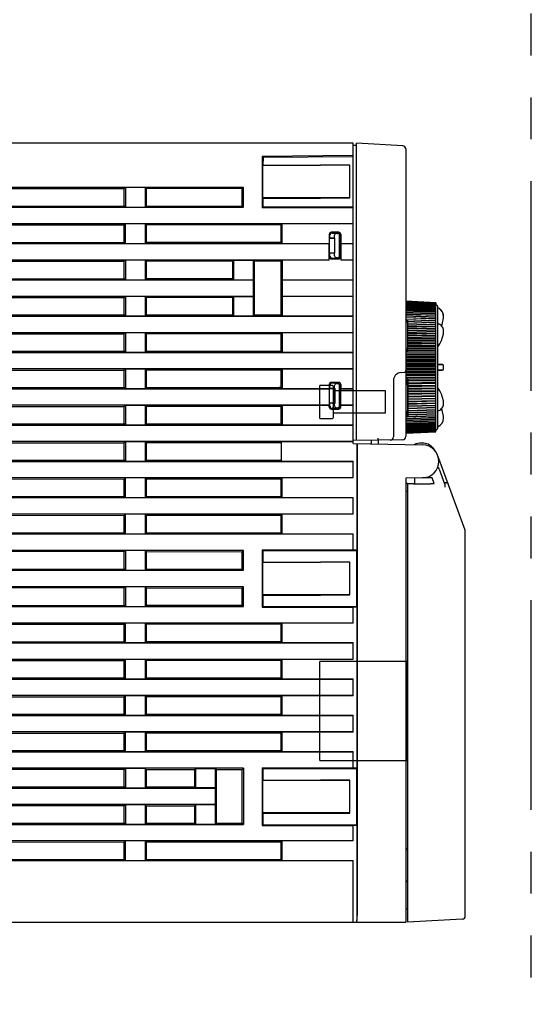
# Model space of a CAD drawing. Header units: millimetres. Extents: x 62 to 795, y -205 to 633.
# Tile 4 of 26: x 139 to 217, y 147 to 296. Entities that reach past the tile are written whole.
import ezdxf

# ---------------------------------------------------------------- set-up
doc = ezdxf.new("R2010")
doc.units = ezdxf.units.MM
doc.linetypes.add('PHANTOMX2', pattern=[127, 63.5, -12.7, 12.7, -12.7, 12.7, -12.7])
for name, color, linetype in [('10', 3, 'CONTINUOUS'), ('11', 2, 'CONTINUOUS'), ('17', 6, 'CONTINUOUS'), ('18', 1, 'PHANTOMX2')]:
    doc.layers.add(name, color=color, linetype=linetype)

msp = doc.modelspace()

# ---------------------------------------------------------------- linework, layer by layer
at = {"layer": '10'}
for p, q in [((189.55, 277.57), (106.55, 277.57)), ((189.55, 232.06), (189.55, 277.57)), ((189.55, 275.69), (175.79, 275.56)), ((175.79, 275.56), (175.79, 267.76)), ((175.79, 275.56), (175.9, 275.45)), ((175.9, 275.45), (189.55, 275.57)), ((175.9, 275.45), (175.9, 275.34)), ((175.9, 274.84), (175.9, 274.27)), ((175.9, 274.27), (175.85, 274.22)), ((189.05, 274.24), (175.85, 274.22)), ((175.85, 274.22), (175.85, 269.32)), ((175.9, 274.27), (184.6, 274.27)), ((189.05, 274.27), (184.6, 274.27)), ((189.05, 269.28), (189.05, 274.27)), ((172.93, 270.87), (111.02, 270.87)), ((134.7, 270.7), (154.89, 270.69)), ((155.05, 270.85), (154.89, 270.69)), ((154.89, 268.05), (154.89, 270.69)), ((155.05, 270.85), (155.05, 267.9)), ((158.05, 270.85), (155.05, 270.85)), ((158.05, 270.85), (158.05, 267.9)), ((158.05, 270.85), (158.21, 270.69)), ((158.21, 270.69), (158.21, 268.06)), ((172.74, 270.68), (158.21, 270.69)), ((172.74, 270.68), (172.93, 270.87)), ((172.74, 268.06), (172.74, 270.68)), ((172.93, 267.87), (172.93, 270.87)), ((189.05, 269.3), (175.85, 269.32)), ((175.9, 269.27), (175.85, 269.32)), ((175.9, 269.27), (175.9, 267.87)), ((175.9, 269.27), (184.6, 269.27)), ((184.6, 269.27), (189.05, 269.28)), ((111.02, 267.87), (172.93, 267.87)), ((134.7, 268.05), (154.89, 268.05)), ((155.05, 267.9), (154.89, 268.05)), ((155.05, 267.9), (158.05, 267.9)), ((158.05, 267.9), (158.21, 268.06)), ((158.21, 268.06), (172.74, 268.06)), ((172.93, 267.87), (172.74, 268.06)), ((175.79, 267.76), (175.9, 267.87)), ((189.55, 267.76), (175.79, 267.76)), ((184.6, 267.87), (175.9, 267.87)), ((189.55, 267.87), (184.6, 267.87)), ((189.55, 265.37), (111.02, 265.37)), ((134.7, 265.2), (154.89, 265.19)), ((155.05, 265.35), (154.89, 265.19)), ((154.89, 262.55), (154.89, 265.19)), ((155.05, 262.4), (155.05, 265.35)), ((158.05, 265.35), (155.05, 265.35)), ((158.05, 265.35), (158.05, 262.4)), ((158.05, 265.35), (158.21, 265.19)), ((158.21, 265.19), (158.21, 262.56)), ((178.65, 265.18), (158.21, 265.19)), ((178.82, 265.35), (178.65, 265.18)), ((178.65, 262.56), (178.65, 265.18)), ((178.82, 262.4), (178.82, 265.35)), ((189.55, 265.35), (178.82, 265.35)), ((187.37, 264.09), (186.23, 264.09)), ((187.35, 264.07), (186.25, 264.07)), ((185.93, 263.79), (185.93, 262.4)), ((185.95, 263.77), (185.95, 260.37)), ((186.05, 263.17), (186.05, 263.68)), ((186.75, 263.23), (186.05, 263.17)), ((186.05, 263.17), (186.75, 263.17)), ((186.39, 263.97), (187.25, 263.97)), ((186.75, 263.23), (186.75, 263.62)), ((186.81, 263.23), (186.75, 263.17)), ((186.75, 263.23), (186.81, 263.23)), ((186.75, 263.17), (186.75, 260.97)), ((186.81, 260.91), (186.81, 263.23)), ((187.09, 263.91), (187.19, 263.91)), ((187.49, 260.53), (187.49, 263.61)), ((187.55, 260.47), (187.55, 263.67)), ((187.65, 260.37), (187.65, 263.77)), ((187.67, 263.79), (187.67, 262.4)), ((111.02, 262.37), (185.92, 262.37)), ((134.7, 262.55), (154.89, 262.55)), ((155.05, 262.4), (154.89, 262.55)), ((155.05, 262.4), (158.05, 262.4)), ((158.05, 262.4), (158.21, 262.56)), ((158.21, 262.56), (178.65, 262.56)), ((178.82, 262.4), (178.65, 262.56)), ((178.82, 262.4), (185.93, 262.4)), ((185.92, 262.37), (185.93, 262.4)), ((185.92, 259.87), (185.92, 262.37)), ((187.67, 262.4), (189.55, 262.4)), ((187.67, 262.37), (187.67, 262.4)), ((187.67, 262.37), (189.55, 262.37)), ((187.67, 262.37), (187.67, 259.87)), ((185.92, 259.87), (111.02, 259.87)), ((134.7, 259.7), (154.89, 259.69)), ((155.05, 259.85), (154.89, 259.69)), ((154.89, 257.05), (154.89, 259.69)), ((155.05, 259.85), (155.05, 256.9)), ((158.05, 259.85), (155.05, 259.85)), ((158.05, 259.85), (158.05, 256.9)), ((158.05, 259.85), (158.21, 259.69)), ((158.21, 259.69), (158.21, 257.06)), ((171.29, 259.68), (158.21, 259.69)), ((171.29, 259.68), (171.45, 259.85)), ((171.29, 259.68), (171.29, 257.06)), ((171.45, 259.85), (171.45, 256.9)), ((171.45, 259.85), (174.45, 259.85)), ((174.45, 256.9), (174.45, 259.85)), ((174.61, 259.68), (174.45, 259.85)), ((174.61, 251.56), (174.61, 259.68)), ((178.65, 259.68), (174.61, 259.68)), ((178.82, 259.85), (178.65, 259.68)), ((178.65, 251.56), (178.65, 259.68)), ((185.93, 259.85), (178.82, 259.85)), ((178.82, 259.85), (178.82, 256.9)), ((185.92, 259.87), (185.93, 259.85)), ((185.93, 259.85), (185.93, 260.35)), ((186.05, 260.97), (186.75, 260.97)), ((186.05, 260.97), (186.75, 260.91)), ((186.05, 260.46), (186.05, 260.97)), ((186.23, 260.05), (187.37, 260.05)), ((186.25, 260.07), (187.35, 260.07)), ((186.39, 260.17), (187.25, 260.17)), ((186.75, 260.97), (186.81, 260.91)), ((186.75, 260.91), (186.81, 260.91)), ((186.75, 260.53), (186.75, 260.91)), ((187.09, 260.23), (187.19, 260.23)), ((187.67, 260.35), (187.67, 259.85)), ((189.55, 259.87), (187.67, 259.87)), ((187.67, 259.87), (187.67, 259.85)), ((189.55, 259.85), (187.67, 259.85)), ((111.02, 256.87), (174.42, 256.87)), ((134.7, 257.05), (154.89, 257.05)), ((155.05, 256.9), (154.89, 257.05)), ((155.05, 256.9), (158.05, 256.9)), ((158.05, 256.9), (158.21, 257.06)), ((158.21, 257.06), (171.29, 257.06)), ((171.29, 257.06), (171.45, 256.9)), ((171.45, 256.9), (174.45, 256.9)), ((174.45, 256.9), (174.42, 256.87)), ((174.42, 256.87), (174.42, 254.37)), ((178.82, 256.9), (189.55, 256.9)), ((178.82, 256.9), (178.85, 256.87)), ((178.85, 256.87), (189.55, 256.87)), ((178.85, 254.37), (178.85, 256.87)), ((174.42, 254.37), (111.02, 254.37)), ((134.7, 254.2), (154.89, 254.19)), ((155.05, 254.35), (154.89, 254.19)), ((154.89, 251.55), (154.89, 254.19)), ((155.05, 254.35), (155.05, 251.4)), ((158.05, 254.35), (155.05, 254.35)), ((158.05, 254.35), (158.05, 251.4)), ((158.05, 254.35), (158.21, 254.19)), ((158.21, 254.19), (158.21, 251.56)), ((171.29, 254.18), (158.21, 254.19)), ((171.29, 254.18), (171.45, 254.35)), ((171.29, 254.18), (171.29, 251.56)), ((171.45, 254.35), (174.45, 254.35)), ((171.45, 254.35), (171.45, 251.4)), ((174.45, 254.35), (174.42, 254.37)), ((174.45, 251.4), (174.45, 254.35)), ((178.82, 254.35), (178.85, 254.37)), ((189.55, 254.35), (178.82, 254.35)), ((178.82, 254.35), (178.82, 251.4)), ((189.55, 254.37), (178.85, 254.37)), ((111.02, 251.37), (189.55, 251.37)), ((134.7, 251.55), (154.89, 251.55)), ((155.05, 251.4), (154.89, 251.55)), ((155.05, 251.4), (158.05, 251.4)), ((158.05, 251.4), (158.21, 251.56)), ((158.21, 251.56), (171.29, 251.56)), ((171.29, 251.56), (171.45, 251.4)), ((171.45, 251.4), (174.45, 251.4)), ((174.61, 251.56), (174.45, 251.4)), ((174.61, 251.56), (178.65, 251.56)), ((178.82, 251.4), (178.65, 251.56)), ((178.82, 251.4), (189.55, 251.4)), ((189.55, 248.87), (111.02, 248.87)), ((134.7, 248.7), (154.89, 248.69)), ((155.05, 248.85), (154.89, 248.69)), ((154.89, 246.05), (154.89, 248.69)), ((155.05, 248.85), (155.05, 245.9)), ((158.05, 248.85), (155.05, 248.85)), ((158.05, 248.85), (158.05, 245.9)), ((158.05, 248.85), (158.21, 248.69)), ((158.21, 248.69), (158.21, 246.06)), ((178.65, 248.68), (158.21, 248.69)), ((178.82, 248.85), (178.65, 248.68)), ((178.65, 246.06), (178.65, 248.68)), ((189.55, 248.85), (178.82, 248.85)), ((178.82, 248.85), (178.82, 245.9)), ((111.02, 245.87), (189.55, 245.87)), ((134.7, 246.05), (154.89, 246.05)), ((155.05, 245.9), (154.89, 246.05)), ((155.05, 245.9), (158.05, 245.9)), ((158.05, 245.9), (158.21, 246.06)), ((158.21, 246.06), (178.65, 246.06)), ((178.82, 245.9), (178.65, 246.06)), ((178.82, 245.9), (189.55, 245.9)), ((189.55, 243.37), (111.02, 243.37)), ((134.7, 243.2), (154.89, 243.19)), ((155.05, 243.35), (154.89, 243.19)), ((154.89, 240.55), (154.89, 243.19)), ((155.05, 243.35), (155.05, 240.4)), ((158.05, 243.35), (155.05, 243.35)), ((158.05, 243.35), (158.05, 240.4)), ((158.05, 243.35), (158.21, 243.19)), ((158.21, 243.19), (158.21, 240.56)), ((178.65, 243.18), (158.21, 243.19)), ((178.82, 243.35), (178.65, 243.18)), ((178.65, 240.56), (178.65, 243.18)), ((189.55, 243.35), (178.82, 243.35)), ((178.82, 243.35), (178.82, 240.4)), ((111.02, 240.37), (185.92, 240.37)), ((134.7, 240.55), (154.89, 240.55)), ((155.05, 240.4), (154.89, 240.55)), ((155.05, 240.4), (158.05, 240.4)), ((158.05, 240.4), (158.21, 240.56)), ((158.21, 240.56), (178.65, 240.56)), ((178.65, 240.57), (178.35, 240.57)), ((178.35, 240.56), (178.35, 240.57)), ((178.82, 240.4), (178.65, 240.56)), ((178.82, 240.4), (185.93, 240.4)), ((185.92, 240.37), (185.93, 240.4)), ((185.92, 240.37), (185.92, 237.87)), ((185.93, 241.04), (185.93, 240.4)), ((185.95, 241.02), (185.95, 237.62)), ((186.05, 240.42), (186.05, 240.93)), ((186.75, 240.48), (186.05, 240.42)), ((186.05, 240.42), (186.75, 240.42)), ((187.37, 241.34), (186.23, 241.34)), ((187.35, 241.32), (186.25, 241.32)), ((187.25, 241.22), (186.39, 241.22)), ((186.75, 240.48), (186.75, 240.87)), ((186.81, 240.48), (186.75, 240.42)), ((186.75, 240.48), (186.81, 240.48)), ((186.75, 240.42), (186.75, 238.22)), ((186.81, 240.48), (186.81, 238.16)), ((187.09, 241.16), (187.19, 241.16)), ((187.49, 237.78), (187.49, 240.86)), ((187.55, 240.92), (187.55, 237.72)), ((187.65, 237.62), (187.65, 241.02)), ((187.67, 241.04), (187.67, 240.4)), ((187.67, 240.4), (189.55, 240.4)), ((187.67, 240.37), (187.67, 240.4)), ((187.67, 240.37), (189.55, 240.37)), ((187.67, 237.87), (187.67, 240.37)), ((185.92, 237.87), (111.02, 237.87)), ((134.7, 237.7), (154.89, 237.69)), ((155.05, 237.85), (154.89, 237.69)), ((154.89, 235.05), (154.89, 237.69)), ((158.05, 237.85), (155.05, 237.85)), ((155.05, 237.85), (155.05, 234.9)), ((158.05, 237.85), (158.05, 234.9)), ((158.05, 237.85), (158.21, 237.69)), ((178.65, 237.68), (158.21, 237.69)), ((158.21, 237.69), (158.21, 235.06)), ((178.82, 237.85), (178.65, 237.68)), ((178.65, 235.06), (178.65, 237.68)), ((185.93, 237.85), (178.82, 237.85)), ((178.82, 237.85), (178.82, 234.9)), ((185.92, 237.87), (185.93, 237.85)), ((185.93, 237.6), (185.93, 237.85)), ((186.05, 238.22), (186.75, 238.22)), ((186.05, 238.22), (186.75, 238.16)), ((186.05, 237.71), (186.05, 238.22)), ((186.23, 237.3), (187.37, 237.3)), ((186.25, 237.32), (187.35, 237.32)), ((187.25, 237.42), (186.39, 237.42)), ((186.75, 238.22), (186.81, 238.16)), ((186.75, 238.16), (186.81, 238.16)), ((186.75, 237.78), (186.75, 238.16)), ((187.09, 237.48), (187.19, 237.48)), ((189.55, 237.87), (187.67, 237.87)), ((187.67, 237.87), (187.67, 237.85)), ((189.55, 237.85), (187.67, 237.85)), ((187.67, 237.6), (187.67, 237.85)), ((111.02, 234.87), (189.55, 234.87)), ((134.7, 235.05), (154.89, 235.05)), ((155.05, 234.9), (154.89, 235.05)), ((155.05, 234.9), (158.05, 234.9)), ((158.05, 234.9), (158.21, 235.06)), ((158.21, 235.06), (178.65, 235.06)), ((178.82, 234.9), (178.65, 235.06)), ((178.82, 234.9), (189.55, 234.9)), ((189.55, 232.37), (111.02, 232.37)), ((134.7, 232.2), (154.89, 232.19)), ((155.05, 232.35), (154.89, 232.19)), ((154.89, 229.55), (154.89, 232.19)), ((158.05, 232.35), (155.05, 232.35)), ((155.05, 232.35), (155.05, 229.4)), ((158.05, 232.35), (158.05, 229.4)), ((158.05, 232.35), (158.21, 232.19)), ((178.65, 232.18), (158.21, 232.19)), ((158.21, 232.19), (158.21, 229.56)), ((189.55, 232.35), (178.65, 232.35)), ((178.65, 232.35), (178.65, 229.4)), ((189.55, 232.06), (200.09, 231.87)), ((190.15, 215.97), (190.15, 232.05)), ((190.17, 232.05), (190.17, 160.57)), ((192.33, 232.01), (192.33, 232.58)), ((193.33, 232.57), (193.33, 231.99)), ((200.06, 232.15), (199.85, 232.15)), ((201.61, 231.4), (201.83, 231.13)), ((206.52, 218.96), (202.4, 230.23)), ((111.02, 229.37), (189.55, 229.37)), ((134.7, 229.55), (154.89, 229.55)), ((155.05, 229.4), (154.89, 229.55)), ((155.05, 229.4), (158.05, 229.4)), ((158.05, 229.4), (158.21, 229.56)), ((158.21, 229.56), (178.65, 229.56)), ((178.65, 229.4), (189.55, 229.4)), ((189.55, 226.85), (189.55, 229.4)), ((189.55, 226.87), (111.02, 226.87)), ((155.05, 226.85), (154.89, 226.69)), ((158.05, 226.85), (155.05, 226.85)), ((155.05, 223.9), (155.05, 226.85)), ((158.05, 226.85), (158.05, 223.9)), ((158.05, 226.85), (158.21, 226.69)), ((178.82, 226.85), (178.65, 226.68)), ((189.55, 226.85), (178.82, 226.85)), ((178.82, 223.9), (178.82, 226.85)), ((200.09, 226.87), (197.55, 226.83)), ((197.55, 226.83), (197.55, 159.57)), ((198.85, 226.85), (198.85, 226.05)), ((201.51, 226.85), (200.09, 226.87)), ((201.81, 226.02), (201.51, 226.85)), ((202.61, 228.19), (203.42, 225.98)), ((134.7, 226.7), (154.89, 226.69)), ((154.89, 224.05), (154.89, 226.69)), ((178.65, 226.68), (158.21, 226.69)), ((158.21, 226.69), (158.21, 224.06)), ((178.65, 224.06), (178.65, 226.68)), ((197.85, 225.92), (197.55, 226.22)), ((197.85, 159.57), (197.85, 225.95)), ((198.59, 225.99), (198.01, 225.97)), ((198.72, 225.99), (201.29, 225.99)), ((198.85, 226.05), (198.79, 225.99)), ((198.79, 225.99), (200.76, 225.99)), ((203.35, 226.18), (203.37, 226.18)), ((111.02, 223.87), (189.55, 223.87)), ((134.7, 224.05), (154.89, 224.05)), ((155.05, 223.9), (154.89, 224.05)), ((155.05, 223.9), (158.05, 223.9)), ((158.05, 223.9), (158.21, 224.06)), ((158.21, 224.06), (178.65, 224.06)), ((178.82, 223.9), (178.65, 224.06)), ((178.82, 223.9), (189.55, 223.9)), ((189.55, 221.35), (189.55, 223.9)), ((197.55, 224.83), (197.85, 224.83)), ((189.55, 221.37), (111.02, 221.37)), ((134.7, 221.2), (154.89, 221.19)), ((155.05, 221.35), (154.89, 221.19)), ((154.89, 218.55), (154.89, 221.19)), ((158.05, 221.35), (155.05, 221.35)), ((155.05, 218.4), (155.05, 221.35)), ((158.05, 221.35), (158.21, 221.19)), ((158.05, 221.35), (158.05, 218.4)), ((178.65, 221.18), (158.21, 221.19)), ((158.21, 221.19), (158.21, 218.56)), ((178.82, 221.35), (178.65, 221.18)), ((178.65, 218.56), (178.65, 221.18)), ((189.55, 221.35), (178.82, 221.35)), ((178.82, 218.4), (178.82, 221.35)), ((111.02, 218.37), (189.55, 218.37)), ((134.7, 218.55), (154.89, 218.55)), ((155.05, 218.4), (154.89, 218.55)), ((155.05, 218.4), (158.05, 218.4)), ((158.05, 218.4), (158.21, 218.56)), ((158.21, 218.56), (178.65, 218.56)), ((178.82, 218.4), (178.65, 218.56)), ((178.82, 218.4), (189.55, 218.4)), ((189.55, 215.97), (189.55, 218.4)), ((206.55, 160.5), (206.55, 218.78)), ((172.93, 215.87), (111.02, 215.87)), ((154.89, 215.69), (134.7, 215.7)), ((155.05, 215.85), (154.89, 215.69)), ((154.89, 213.05), (154.89, 215.69)), ((158.05, 215.85), (155.05, 215.85)), ((155.05, 215.85), (155.05, 212.9)), ((158.05, 215.85), (158.21, 215.69)), ((158.05, 215.85), (158.05, 212.9)), ((158.21, 215.69), (172.74, 215.68)), ((158.21, 215.69), (158.21, 213.06)), ((172.93, 215.87), (172.74, 215.68)), ((172.74, 213.06), (172.74, 215.68)), ((172.93, 212.87), (172.93, 215.87)), ((175.79, 215.99), (189.55, 215.99)), ((175.79, 215.99), (175.9, 215.87)), ((175.79, 215.99), (175.79, 207.26)), ((175.9, 215.87), (184.6, 215.87)), ((175.9, 215.87), (175.9, 214.12)), ((184.6, 215.87), (190.05, 215.88)), ((189.55, 215.97), (190.15, 215.97)), ((190.05, 215.88), (190.15, 215.97)), ((190.05, 215.88), (190.05, 207.37)), ((175.9, 214.12), (175.85, 214.07)), ((189.05, 214.09), (175.85, 214.07)), ((175.85, 214.07), (175.85, 209.17)), ((175.9, 214.12), (184.6, 214.12)), ((189.05, 214.12), (184.6, 214.12)), ((189.05, 209.13), (189.05, 214.12)), ((111.02, 212.87), (172.93, 212.87)), ((134.7, 213.05), (154.89, 213.05)), ((155.05, 212.9), (154.89, 213.05)), ((155.05, 212.9), (158.05, 212.9)), ((158.05, 212.9), (158.21, 213.06)), ((158.21, 213.06), (172.74, 213.06)), ((172.93, 212.87), (172.74, 213.06)), ((172.93, 210.37), (111.02, 210.37)), ((172.93, 210.37), (172.74, 210.18)), ((172.93, 207.37), (172.93, 210.37)), ((154.89, 210.19), (134.7, 210.2)), ((155.05, 210.35), (154.89, 210.19)), ((154.89, 207.55), (154.89, 210.19)), ((158.05, 210.35), (155.05, 210.35)), ((155.05, 210.35), (155.05, 207.4)), ((158.05, 210.35), (158.21, 210.19)), ((158.05, 210.35), (158.05, 207.4)), ((158.21, 210.19), (172.74, 210.18)), ((158.21, 210.19), (158.21, 207.56)), ((172.74, 207.56), (172.74, 210.18)), ((189.05, 209.15), (175.85, 209.17)), ((175.9, 209.12), (175.85, 209.17)), ((175.9, 209.12), (184.6, 209.12)), ((175.9, 209.12), (175.9, 207.37)), ((184.6, 209.12), (189.05, 209.13)), ((111.02, 207.37), (172.93, 207.37)), ((134.7, 207.55), (154.89, 207.55)), ((155.05, 207.4), (154.89, 207.55)), ((155.05, 207.4), (158.05, 207.4)), ((158.05, 207.4), (158.21, 207.56)), ((158.21, 207.56), (172.74, 207.56)), ((172.93, 207.37), (172.74, 207.56)), ((175.79, 207.26), (175.9, 207.37)), ((175.9, 207.37), (184.6, 207.37)), ((184.6, 207.37), (190.05, 207.37)), ((175.79, 207.26), (189.55, 207.26)), ((190.15, 207.27), (189.55, 207.27)), ((189.55, 204.85), (189.55, 207.27)), ((190.05, 207.37), (190.15, 207.27)), ((190.15, 182.92), (190.15, 207.27)), ((189.55, 204.87), (111.02, 204.87)), ((134.7, 204.7), (154.89, 204.69)), ((155.05, 204.85), (154.89, 204.69)), ((154.89, 202.05), (154.89, 204.69)), ((158.05, 204.85), (155.05, 204.85)), ((155.05, 201.9), (155.05, 204.85)), ((158.05, 204.85), (158.21, 204.69)), ((158.05, 204.85), (158.05, 201.9)), ((178.65, 204.68), (158.21, 204.69)), ((158.21, 204.69), (158.21, 202.06)), ((178.82, 204.85), (178.65, 204.68)), ((178.65, 202.06), (178.65, 204.68)), ((189.55, 204.85), (178.82, 204.85)), ((178.82, 201.9), (178.82, 204.85)), ((111.02, 201.87), (189.55, 201.87)), ((134.7, 202.05), (154.89, 202.05)), ((155.05, 201.9), (154.89, 202.05)), ((155.05, 201.9), (158.05, 201.9)), ((158.05, 201.9), (158.21, 202.06)), ((158.21, 202.06), (178.65, 202.06)), ((178.82, 201.9), (178.65, 202.06)), ((178.82, 201.9), (189.55, 201.9)), ((189.55, 199.35), (189.55, 201.9)), ((189.55, 199.37), (111.02, 199.37)), ((134.7, 199.2), (154.89, 199.19)), ((155.05, 199.35), (154.89, 199.19)), ((154.89, 196.55), (154.89, 199.19)), ((158.05, 199.35), (155.05, 199.35)), ((155.05, 196.4), (155.05, 199.35)), ((158.05, 199.35), (158.21, 199.19)), ((158.05, 199.35), (158.05, 196.4)), ((178.65, 199.18), (158.21, 199.19)), ((158.21, 199.19), (158.21, 196.56)), ((178.82, 199.35), (178.65, 199.18)), ((178.65, 196.56), (178.65, 199.18)), ((189.55, 199.35), (178.82, 199.35)), ((178.82, 196.4), (178.82, 199.35)), ((111.02, 196.37), (189.55, 196.37)), ((134.7, 196.55), (154.89, 196.55)), ((155.05, 196.4), (154.89, 196.55)), ((155.05, 196.4), (158.05, 196.4)), ((158.05, 196.4), (158.21, 196.56)), ((158.21, 196.56), (178.65, 196.56)), ((178.82, 196.4), (178.65, 196.56)), ((178.82, 196.4), (189.55, 196.4)), ((189.55, 193.85), (189.55, 196.4)), ((189.55, 193.87), (111.02, 193.87)), ((134.7, 193.7), (154.89, 193.69)), ((155.05, 193.85), (154.89, 193.69)), ((154.89, 191.05), (154.89, 193.69)), ((158.05, 193.85), (155.05, 193.85)), ((155.05, 190.9), (155.05, 193.85)), ((158.05, 193.85), (158.21, 193.69)), ((158.05, 193.85), (158.05, 190.9)), ((178.65, 193.68), (158.21, 193.69)), ((158.21, 193.69), (158.21, 191.06)), ((178.82, 193.85), (178.65, 193.68)), ((178.65, 191.06), (178.65, 193.68)), ((189.55, 193.85), (178.82, 193.85)), ((178.82, 190.9), (178.82, 193.85)), ((134.7, 191.05), (154.89, 191.05)), ((155.05, 190.9), (154.89, 191.05)), ((158.05, 190.9), (158.21, 191.06)), ((158.21, 191.06), (178.65, 191.06)), ((178.82, 190.9), (178.65, 191.06)), ((111.02, 190.87), (189.55, 190.87)), ((155.05, 190.9), (158.05, 190.9)), ((178.82, 190.9), (189.55, 190.9)), ((189.55, 188.35), (189.55, 190.9)), ((189.55, 188.37), (111.02, 188.37)), ((134.7, 188.2), (154.89, 188.19)), ((155.05, 188.35), (154.89, 188.19)), ((154.89, 185.55), (154.89, 188.19)), ((158.05, 188.35), (155.05, 188.35)), ((155.05, 185.4), (155.05, 188.35)), ((158.05, 188.35), (158.21, 188.19)), ((158.05, 188.35), (158.05, 185.4)), ((178.65, 188.18), (158.21, 188.19)), ((158.21, 188.19), (158.21, 185.56)), ((178.82, 188.35), (178.65, 188.18)), ((178.65, 185.56), (178.65, 188.18)), ((189.55, 188.35), (178.82, 188.35)), ((178.82, 185.4), (178.82, 188.35)), ((111.02, 185.37), (189.55, 185.37)), ((134.7, 185.55), (154.89, 185.55)), ((149.85, 185.55), (154.89, 185.6)), ((155.05, 185.4), (154.89, 185.55)), ((155.05, 185.4), (158.05, 185.4)), ((158.05, 185.4), (158.21, 185.56)), ((158.21, 185.56), (178.65, 185.56)), ((178.82, 185.4), (178.65, 185.56)), ((178.82, 185.4), (189.55, 185.4)), ((189.55, 182.92), (189.55, 185.4)), ((172.93, 182.87), (111.02, 182.87)), ((154.89, 182.69), (134.7, 182.7)), ((155.05, 182.85), (154.89, 182.69)), ((154.89, 180.05), (154.89, 182.69)), ((158.05, 182.85), (155.05, 182.85)), ((155.05, 182.85), (155.05, 179.9)), ((158.05, 182.85), (158.21, 182.69)), ((158.05, 182.85), (158.05, 179.9)), ((158.21, 182.69), (165.54, 182.69)), ((158.21, 182.69), (158.21, 180.06)), ((165.54, 182.69), (165.7, 182.85)), ((165.54, 182.69), (165.54, 180.06)), ((165.7, 182.85), (168.7, 182.85)), ((165.7, 182.85), (165.7, 179.9)), ((168.86, 182.69), (168.7, 182.85)), ((168.7, 179.9), (168.7, 182.85)), ((168.86, 182.69), (172.74, 182.68)), ((168.86, 174.56), (168.86, 182.69)), ((172.93, 182.87), (172.74, 182.68)), ((172.74, 174.56), (172.74, 182.68)), ((172.93, 182.87), (172.93, 174.37)), ((175.79, 182.94), (189.55, 182.94)), ((175.79, 182.94), (175.9, 182.82)), ((175.79, 182.94), (175.79, 174.21)), ((175.9, 182.82), (184.6, 182.82)), ((175.9, 182.82), (175.9, 181.07)), ((184.6, 182.82), (190.05, 182.83)), ((189.55, 182.92), (190.15, 182.92)), ((190.05, 182.83), (190.15, 182.92)), ((190.05, 182.83), (190.05, 174.32)), ((175.9, 181.07), (175.85, 181.02)), ((189.05, 181.04), (175.85, 181.02)), ((175.85, 181.02), (175.85, 176.12)), ((175.9, 181.07), (184.6, 181.07)), ((189.05, 181.07), (184.6, 181.07)), ((189.05, 176.08), (189.05, 181.07)), ((111.02, 179.87), (168.67, 179.87)), ((134.7, 180.05), (154.89, 180.05)), ((155.05, 179.9), (154.89, 180.05)), ((155.05, 179.9), (158.05, 179.9)), ((158.05, 179.9), (158.21, 180.06)), ((158.21, 180.06), (165.54, 180.06)), ((165.54, 180.06), (165.7, 179.9)), ((168.7, 179.9), (165.7, 179.9)), ((168.7, 179.9), (168.67, 179.87)), ((168.67, 179.87), (168.67, 177.37)), ((168.67, 177.37), (111.02, 177.37)), ((154.89, 177.19), (134.7, 177.2)), ((155.05, 177.35), (154.89, 177.19)), ((154.89, 174.55), (154.89, 177.19)), ((158.05, 177.35), (155.05, 177.35)), ((155.05, 177.35), (155.05, 174.4)), ((158.05, 177.35), (158.21, 177.19)), ((158.05, 177.35), (158.05, 174.4)), ((158.21, 177.19), (165.54, 177.19)), ((158.21, 177.19), (158.21, 174.56)), ((165.54, 177.19), (165.7, 177.35)), ((165.54, 177.19), (165.54, 174.56)), ((168.7, 177.35), (165.7, 177.35)), ((165.7, 177.35), (165.7, 174.4)), ((168.7, 177.35), (168.67, 177.37)), ((168.7, 174.4), (168.7, 177.35)), ((189.05, 176.1), (175.85, 176.12)), ((175.9, 176.07), (175.85, 176.12)), ((175.9, 176.07), (184.6, 176.07)), ((175.9, 176.07), (175.9, 174.32)), ((184.6, 176.07), (189.05, 176.08)), ((134.7, 174.55), (154.89, 174.55)), ((155.05, 174.4), (154.89, 174.55)), ((158.05, 174.4), (158.21, 174.56)), ((158.21, 174.56), (165.54, 174.56)), ((165.54, 174.56), (165.7, 174.4)), ((168.86, 174.56), (168.7, 174.4)), ((168.86, 174.56), (172.74, 174.56)), ((172.93, 174.37), (172.74, 174.56)), ((111.02, 174.37), (172.93, 174.37)), ((155.05, 174.4), (158.05, 174.4)), ((165.7, 174.4), (168.7, 174.4)), ((175.79, 174.21), (175.9, 174.32)), ((175.79, 174.21), (189.55, 174.21)), ((175.9, 174.32), (184.6, 174.32)), ((184.6, 174.32), (190.05, 174.32)), ((190.15, 174.22), (189.55, 174.22)), ((189.55, 171.85), (189.55, 174.22)), ((190.05, 174.32), (190.15, 174.22)), ((190.15, 160.27), (190.15, 174.22)), ((189.55, 171.87), (111.02, 171.87)), ((134.7, 171.7), (154.89, 171.69)), ((155.05, 171.85), (154.89, 171.69)), ((154.89, 169.05), (154.89, 171.69)), ((158.05, 171.85), (155.05, 171.85)), ((155.05, 168.9), (155.05, 171.85)), ((158.05, 171.85), (158.21, 171.69)), ((158.05, 171.85), (158.05, 168.9)), ((178.65, 171.68), (158.21, 171.69)), ((158.21, 171.69), (158.21, 169.06)), ((178.82, 171.85), (178.65, 171.68)), ((178.65, 169.06), (178.65, 171.68)), ((189.55, 171.85), (178.82, 171.85)), ((178.82, 168.9), (178.82, 171.85)), ((111.02, 168.87), (189.55, 168.87)), ((134.7, 169.05), (154.89, 169.05)), ((155.05, 168.9), (154.89, 169.05)), ((155.05, 168.9), (158.05, 168.9)), ((158.05, 168.9), (158.21, 169.06)), ((158.21, 169.06), (178.65, 169.06)), ((178.82, 168.9), (178.65, 169.06)), ((178.82, 168.9), (189.55, 168.9)), ((189.55, 159.57), (189.55, 168.9)), ((197.55, 161.57), (197.85, 161.57)), ((206.08, 160), (197.85, 159.57)), ((136.33, 159.57), (197.55, 159.57))]:
    msp.add_line(p, q, dxfattribs=at)
for centre, radius, start, end in [((199.85, 230.15), 2, 90, 119.1978), ((200.06, 230.15), 2, 38.8961, 90), ((200.05, 229.37), 2.5, 271, 89), ((200.97, 231.34), 0.5, 11.3923, 52.5596), ((202.77, 231.88), 1.2, 218.8961, 222.7444), ((202.77, 231.88), 1.2, 218.8967, 222.7448), ((206.05, 218.78), 0.5, 0, 20.0796), ((206.05, 160.5), 0.5, 273, 0)]:
    msp.add_arc(centre, radius, start, end, dxfattribs=at)
for centre, major_axis, ratio, start_param, end_param in [((175.93, 274.84), (0, 0.5), 0.052417, -0.000275, 1.570503), ((186.23, 263.79), (-0.212, 0.212), 0.999695, -0.785322, 0.785322), ((186.25, 263.77), (-0.115, 0.277), 0.999785, -0.392585, 1.178059), ((187.35, 263.77), (0.243, 0.175), 0.999519, -0.624256, 0.946083), ((187.37, 263.79), (0.212, 0.212), 0.999696, -0.78517, 0.78517), ((186.4, 263.67), (0.346, -0.031), 0.862895, 1.674539, 3.218962), ((187.1, 263.61), (0.346, -0.031), 0.862895, 1.674539, 3.218962), ((187.19, 263.61), (-0.213, -0.213), 0.997265, 2.357564, 3.925621), ((187.25, 263.67), (0.213, 0.213), 0.997265, -0.784029, 0.784029), ((186.23, 260.35), (0.212, 0.212), 0.999695, -3.926915, -2.356271), ((186.25, 260.37), (0.115, 0.277), 0.999785, -4.319652, -2.749008), ((186.4, 260.47), (0.346, 0.031), 0.862895, 3.064223, 4.608646), ((187.1, 260.54), (-0.346, -0.031), 0.862895, -0.077369, 1.467053), ((187.19, 260.54), (0.213, -0.213), 0.997265, -0.784029, 0.784029), ((187.25, 260.47), (-0.213, 0.213), 0.997265, -3.925621, -2.357564), ((187.35, 260.37), (0.243, -0.175), 0.999519, -0.946083, 0.624256), ((187.37, 260.35), (0.212, -0.212), 0.999696, -0.78517, 0.78517), ((186.23, 241.04), (-0.212, 0.212), 0.999695, -0.785322, 0.785322), ((186.25, 241.02), (0.212, -0.212), 0.999695, 2.356271, 3.926915), ((186.4, 240.92), (0.346, -0.031), 0.862895, 1.674539, 3.218962), ((187.1, 240.86), (0.346, -0.031), 0.862895, 1.674539, 3.218962), ((187.19, 240.86), (-0.213, -0.213), 0.997265, 2.357564, 3.925621), ((187.25, 240.92), (0.213, 0.213), 0.997265, -0.784029, 0.784029), ((187.35, 241.02), (-0.212, -0.212), 0.999696, 2.356423, 3.926762), ((187.37, 241.04), (0.212, 0.212), 0.999696, -0.78517, 0.78517), ((186.23, 237.6), (0.212, 0.212), 0.999695, -3.926915, -2.356271), ((186.25, 237.62), (0.212, 0.212), 0.999695, 2.356271, 3.926915), ((186.4, 237.72), (0.346, 0.031), 0.862895, 3.064223, 4.608646), ((187.1, 237.79), (-0.346, -0.031), 0.862895, -0.077369, 1.467053), ((187.19, 237.79), (0.213, -0.213), 0.997265, -0.784029, 0.784029), ((187.25, 237.72), (-0.213, 0.213), 0.997265, -3.925621, -2.357564), ((187.35, 237.62), (-0.212, 0.212), 0.999696, 2.356423, 3.926762), ((187.37, 237.6), (0.212, -0.212), 0.999696, -0.78517, 0.78517), ((202.13, 228.05), (0.249, 0.434), 0.999072, -0.697685, -0.015026), ((202.14, 228.02), (0.172, -0.47), 0.999827, 1.570796, 2.304958), ((198.15, 225.96), (0.3, 0), 0.052408, 2.041416, 2.944346), ((198.72, 225.97), (0.3, 0), 0.052408, 1.579523, 2.041416), ((201.28, 226.02), (0.532, 0), 0.0492, -1.544571, 0.018029), ((203.34, 226.21), (0.543, -0.029), 0.047178, -1.501485, -1.148336), ((197.85, 170.42), (-0.048, 0.297), 0.998555, -0.161416, 1.409837), ((197.85, 170.37), (0.048, 0.297), 0.998555, 0.160502, 1.731755), ((197.85, 165.97), (-0.048, 0.297), 0.998555, 1.409837, 2.98109), ((197.85, 165.93), (0.048, 0.297), 0.998555, -4.55143, -2.980177), ((190.11, 160.57), (0, 1), 0.052408, -3.141593, -1.570796), ((190.11, 160.27), (0, 0.7), 0.052408, -3.141593, -1.570796)]:
    msp.add_ellipse(centre, major_axis=major_axis, ratio=ratio, start_param=start_param, end_param=end_param, dxfattribs=at)
for points, knots in [([(197.85, 225.95), (197.85, 225.96), (197.85, 225.96), (197.85, 225.96), (197.86, 225.96)], [0, 0, 0, 0, 0.468768, 1, 1, 1, 1]), ([(203.42, 225.98), (203.42, 225.98), (203.42, 225.97), (203.42, 225.97), (203.43, 225.96), (203.43, 225.95), (203.43, 225.93), (203.43, 225.91), (203.43, 225.88), (203.43, 225.85), (203.43, 225.81), (203.44, 225.74), (203.44, 225.63), (203.43, 225.54), (203.43, 225.48)], [0, 0, 0, 0, 0.004023, 0.01053, 0.02966, 0.057093, 0.092929, 0.136835, 0.188444, 0.24731, 0.31291, 0.461931, 0.630201, 1, 1, 1, 1]), ([(203.56, 226.17), (203.61, 226.17), (203.71, 226.15), (203.84, 226.08), (203.94, 225.98), (203.98, 225.91), (203.99, 225.87)], [0, 0, 0, 0, 0.286095, 0.540987, 0.775374, 1, 1, 1, 1])]:
    msp.add_open_spline(points, degree=3, knots=knots, dxfattribs=at)
at = {"layer": '11'}
for p, q in [((190.05, 232.6), (190.05, 277.57)), ((197.08, 277.2), (190.05, 277.57)), ((189.55, 277.27), (190.05, 277.27)), ((197.55, 276.7), (197.55, 233.14)), ((197.55, 264.6), (197.56, 264.6)), ((197.55, 264.57), (197.56, 264.57)), ((197.56, 264.6), (197.56, 262.77)), ((197.55, 262.77), (197.56, 262.77)), ((197.55, 262.74), (197.56, 262.74)), ((197.56, 262.77), (197.56, 262.74)), ((197.55, 261.8), (197.56, 261.8)), ((197.55, 261.77), (197.56, 261.77)), ((197.56, 261.8), (197.56, 259.94)), ((197.55, 259.97), (197.56, 259.97)), ((197.55, 259.94), (197.56, 259.94)), ((197.55, 258.97), (197.56, 258.97)), ((197.56, 258.97), (197.56, 257.17)), ((197.55, 257.17), (197.56, 257.17)), ((202.08, 253.38), (197.55, 253.62)), ((197.55, 253.6), (202.08, 253.36)), ((202.08, 253.36), (197.55, 253.6)), ((197.55, 253.56), (202.08, 253.33)), ((202.08, 253.33), (197.55, 253.56)), ((197.55, 253.51), (202.08, 253.27)), ((202.08, 253.27), (197.55, 253.5)), ((197.55, 253.43), (202.08, 253.2)), ((202.08, 253.2), (197.55, 253.43)), ((197.55, 253.34), (202.08, 253.11)), ((202.08, 253.1), (197.55, 253.33)), ((197.55, 253.23), (202.08, 253)), ((202.08, 252.99), (197.55, 253.22)), ((197.55, 253.09), (202.08, 252.87)), ((202.08, 252.86), (197.55, 253.09)), ((197.55, 252.95), (202.08, 252.72)), ((202.08, 252.72), (197.55, 252.94)), ((197.55, 252.78), (202.08, 252.56)), ((202.08, 252.56), (197.55, 252.77)), ((197.55, 252.6), (202.08, 252.38)), ((202.08, 252.38), (197.55, 252.59)), ((197.55, 252.39), (202.08, 252.18)), ((202.08, 252.18), (197.55, 252.38)), ((197.55, 252.18), (202.08, 251.97)), ((202.08, 251.97), (197.55, 252.17)), ((202.08, 253.38), (202.08, 253.36)), ((202.08, 253.36), (202.08, 253.33)), ((202.08, 253.33), (202.08, 253.27)), ((202.08, 253.27), (202.08, 253.2)), ((202.08, 233.92), (202.08, 253.2)), ((202.38, 252.87), (202.08, 253.17)), ((202.38, 234.37), (202.38, 252.87)), ((197.55, 251.94), (202.08, 251.74)), ((202.08, 251.74), (197.55, 251.93)), ((197.55, 251.69), (202.08, 251.5)), ((202.08, 251.49), (197.55, 251.68)), ((197.55, 251.43), (202.08, 251.24)), ((202.08, 251.23), (197.55, 251.41)), ((197.55, 251.15), (202.08, 250.97)), ((202.08, 250.96), (197.55, 251.13)), ((197.64, 250.85), (202.08, 250.68)), ((202.08, 250.67), (197.66, 250.83)), ((197.81, 250.72), (197.81, 250.72)), ((197.81, 250.72), (197.81, 246.09)), ((197.81, 250.72), (197.81, 246.09)), ((197.81, 250.54), (197.79, 250.54)), ((197.79, 250.54), (197.81, 250.54)), ((197.81, 250.52), (197.8, 250.52)), ((202.08, 250.38), (197.81, 250.54)), ((197.81, 250.54), (202.08, 250.38)), ((202.08, 250.37), (197.81, 250.52)), ((202.08, 250.08), (197.81, 250.23)), ((197.81, 250.21), (202.08, 250.06)), ((202.08, 250.05), (197.81, 250.2)), ((202.08, 249.77), (197.81, 249.91)), ((197.81, 249.88), (202.08, 249.74)), ((202.08, 249.73), (197.81, 249.86)), ((202.08, 249.44), (197.81, 249.58)), ((197.81, 249.54), (202.08, 249.4)), ((202.08, 249.39), (197.81, 249.52)), ((202.08, 249.11), (197.81, 249.24)), ((197.81, 249.18), (202.08, 249.05)), ((202.08, 249.04), (197.81, 249.16)), ((202.39, 250.24), (202.38, 250.25)), ((203.07, 249.77), (202.96, 249.89)), ((203.15, 249.64), (203.07, 249.77)), ((203.27, 248.89), (203.27, 249.19)), ((197.81, 248.92), (197.81, 248.92)), ((202.08, 248.76), (197.81, 248.88)), ((197.81, 248.81), (202.08, 248.69)), ((202.08, 248.68), (197.81, 248.79)), ((197.81, 248.52), (197.81, 248.52)), ((202.08, 248.4), (197.81, 248.52)), ((197.81, 248.43), (202.08, 248.32)), ((202.08, 248.31), (197.81, 248.42)), ((197.81, 248.32), (197.81, 248.32)), ((202.08, 248.04), (197.81, 248.14)), ((197.81, 248.05), (202.08, 247.95)), ((202.08, 247.93), (197.81, 248.03)), ((197.81, 247.95), (197.81, 247.95)), ((197.81, 247.92), (197.81, 247.92)), ((202.08, 247.66), (197.81, 247.76)), ((197.81, 247.65), (202.08, 247.56)), ((202.92, 247.7), (202.92, 247.7)), ((203.11, 248.2), (203.25, 248.7)), ((203.11, 248.2), (203.25, 248.7)), ((203.25, 248.7), (203.27, 248.79)), ((203.27, 248.79), (203.27, 248.89)), ((203.27, 248.89), (203.27, 248.89)), ((202.08, 247.55), (197.81, 247.63)), ((202.08, 247.28), (197.81, 247.37)), ((197.81, 247.25), (202.08, 247.17)), ((202.08, 247.15), (197.81, 247.23)), ((202.08, 246.89), (197.81, 246.97)), ((197.81, 246.84), (202.08, 246.77)), ((202.08, 246.75), (197.81, 246.82)), ((202.08, 246.5), (197.81, 246.56)), ((197.81, 246.43), (202.08, 246.36)), ((202.08, 246.35), (197.81, 246.41)), ((202.38, 246.72), (202.38, 246.72)), ((202.08, 245.69), (197.55, 245.74)), ((197.55, 245.58), (202.08, 245.53)), ((202.08, 245.52), (197.55, 245.56)), ((202.08, 245.28), (197.55, 245.32)), ((197.55, 245.15), (202.08, 245.11)), ((202.08, 245.1), (197.55, 245.13)), ((202.08, 244.87), (197.55, 244.9)), ((197.55, 244.72), (202.08, 244.69)), ((202.08, 244.68), (197.55, 244.7)), ((202.08, 245.94), (197.64, 245.99)), ((197.65, 246.01), (202.08, 245.95)), ((197.81, 246.15), (197.75, 246.16)), ((202.08, 246.1), (197.81, 246.15)), ((197.81, 246.12), (197.81, 246.12)), ((197.81, 246.09), (197.81, 246.09)), ((202.08, 244.46), (197.55, 244.48)), ((197.55, 244.29), (202.08, 244.27)), ((202.08, 244.25), (197.55, 244.27)), ((202.08, 244.04), (197.55, 244.05)), ((197.55, 243.85), (202.08, 243.84)), ((202.08, 243.83), (197.55, 243.83)), ((202.08, 243.62), (197.55, 243.62)), ((197.55, 243.42), (202.08, 243.42)), ((202.08, 243.4), (197.55, 243.39)), ((202.08, 243.2), (197.55, 243.19)), ((202.38, 244.07), (202.46, 244.07)), ((202.47, 243.17), (202.38, 243.17)), ((202.49, 244.07), (202.46, 244.07)), ((202.47, 243.17), (202.88, 243.2)), ((202.89, 244.05), (202.49, 244.07)), ((202.88, 243.2), (202.98, 243.2)), ((202.94, 244.04), (202.89, 244.05)), ((203, 244.04), (202.94, 244.04)), ((202.98, 243.2), (203.02, 243.21)), ((203.03, 244.04), (203, 244.04)), ((203.02, 243.21), (203.05, 243.21)), ((203.05, 244.04), (203.03, 244.04)), ((203.05, 243.21), (203.06, 243.21)), ((203.06, 243.21), (203.07, 243.21)), ((203.12, 243.22), (203.14, 243.22)), ((203.14, 243.22), (203.16, 243.23)), ((203.16, 243.23), (203.17, 243.24)), ((203.27, 243.41), (203.27, 243.83)), ((196.81, 242.83), (197.27, 242.86)), ((197.55, 242.98), (202.08, 242.99)), ((202.08, 242.98), (197.55, 242.96)), ((202.08, 242.79), (197.55, 242.77)), ((197.55, 242.54), (202.08, 242.57)), ((202.08, 242.55), (197.55, 242.52)), ((202.08, 242.37), (197.55, 242.34)), ((197.55, 242.11), (202.08, 242.14)), ((202.08, 242.13), (197.55, 242.09)), ((202.08, 241.96), (197.55, 241.92)), ((197.55, 241.68), (197.81, 241.68)), ((197.81, 241.8), (197.82, 241.8)), ((197.81, 241.8), (197.81, 236.14)), ((197.82, 241.8), (197.82, 236.14)), ((197.82, 241.68), (202.08, 241.72)), ((202.08, 241.71), (197.82, 241.66)), ((195.67, 241.63), (195.67, 233.1)), ((197.81, 241.66), (197.55, 241.66)), ((197.81, 241.5), (197.55, 241.5)), ((197.74, 241.26), (197.81, 241.26)), ((197.81, 241.24), (197.75, 241.24)), ((197.81, 241.09), (197.79, 241.09)), ((197.81, 240.47), (197.82, 240.47)), ((202.08, 241.55), (197.82, 241.5)), ((197.82, 241.26), (202.08, 241.31)), ((202.08, 241.3), (197.82, 241.24)), ((202.08, 241.15), (197.82, 241.09)), ((197.82, 240.84), (202.08, 240.9)), ((202.08, 240.88), (197.82, 240.82)), ((202.08, 240.75), (197.82, 240.68)), ((197.82, 240.42), (202.08, 240.49)), ((202.08, 240.48), (197.82, 240.4)), ((202.08, 240.35), (197.82, 240.28)), ((197.82, 240.01), (202.08, 240.09)), ((202.08, 240.08), (197.82, 239.99)), ((202.08, 239.96), (197.82, 239.88)), ((197.82, 239.61), (202.08, 239.7)), ((202.08, 239.68), (197.82, 239.59)), ((202.08, 239.58), (197.82, 239.49)), ((197.82, 239.22), (202.08, 239.31)), ((202.08, 239.3), (197.82, 239.2)), ((202.08, 239.21), (197.82, 239.1)), ((197.82, 238.83), (202.08, 238.93)), ((202.08, 238.92), (197.82, 238.81)), ((202.08, 238.84), (197.82, 238.73)), ((202.92, 239.55), (202.67, 240.04)), ((203.11, 239.04), (202.92, 239.55)), ((203.25, 238.54), (203.11, 239.04)), ((197.81, 237.47), (197.82, 237.47)), ((197.81, 237.44), (197.82, 237.44)), ((197.82, 238.45), (202.08, 238.56)), ((202.08, 238.55), (197.82, 238.43)), ((202.08, 238.48), (197.82, 238.36)), ((197.82, 238.08), (202.08, 238.2)), ((202.08, 238.19), (197.82, 238.07)), ((202.08, 238.14), (197.82, 238.01)), ((197.82, 237.73), (202.08, 237.85)), ((202.08, 237.84), (197.82, 237.71)), ((202.08, 237.8), (197.82, 237.67)), ((197.82, 237.38), (202.08, 237.52)), ((202.08, 237.51), (197.82, 237.36)), ((202.08, 237.48), (197.82, 237.33)), ((203.07, 237.48), (203.15, 237.61)), ((203.15, 237.61), (203.21, 237.74)), ((203.21, 237.74), (203.25, 237.88)), ((203.27, 238.46), (203.25, 238.54)), ((203.27, 238.35), (203.27, 238.46)), ((203.27, 238.06), (203.27, 238.35)), ((203.27, 238.06), (203.27, 238.06)), ((197.55, 236.41), (197.81, 236.42)), ((197.81, 236.4), (197.55, 236.39)), ((197.55, 236.11), (202.08, 236.29)), ((202.08, 236.28), (197.55, 236.1)), ((197.55, 235.83), (202.08, 236.01)), ((202.08, 236), (197.55, 235.82)), ((202.08, 235.75), (197.55, 235.55)), ((197.55, 235.56), (202.08, 235.75)), ((197.81, 236.7), (197.74, 236.7)), ((197.75, 236.72), (197.81, 236.72)), ((197.81, 236.71), (197.75, 236.71)), ((197.81, 236.17), (197.82, 236.17)), ((197.81, 236.14), (197.82, 236.14)), ((197.82, 237.05), (202.08, 237.19)), ((202.08, 237.18), (197.82, 237.03)), ((202.08, 237.16), (197.82, 237.01)), ((197.82, 236.72), (202.08, 236.88)), ((202.08, 236.87), (197.82, 236.71)), ((202.08, 236.86), (197.82, 236.7)), ((202.08, 236.57), (197.82, 236.4)), ((197.82, 236.42), (202.08, 236.57)), ((197.55, 235.31), (202.08, 235.51)), ((202.08, 235.5), (197.55, 235.3)), ((197.55, 235.08), (202.08, 235.28)), ((202.08, 235.27), (197.55, 235.07)), ((197.55, 234.86), (202.08, 235.07)), ((202.08, 235.06), (197.55, 234.85)), ((197.55, 234.66), (202.08, 234.87)), ((202.08, 234.86), (197.55, 234.65)), ((197.55, 234.47), (202.08, 234.69)), ((202.08, 234.68), (197.55, 234.46)), ((197.55, 234.31), (202.08, 234.53)), ((202.08, 234.52), (197.55, 234.3)), ((202.08, 234.38), (197.55, 234.15)), ((197.55, 234.16), (202.08, 234.38)), ((202.08, 234.25), (197.55, 234.02)), ((197.55, 234.02), (202.08, 234.25)), ((202.38, 234.37), (202.08, 234.07)), ((202.08, 234.14), (197.55, 233.91)), ((197.55, 233.91), (202.08, 234.14)), ((202.08, 234.05), (197.55, 233.81)), ((197.55, 233.82), (202.08, 234.05)), ((202.08, 233.97), (197.55, 233.74)), ((197.55, 233.74), (202.08, 233.97)), ((202.08, 233.92), (197.55, 233.68)), ((197.55, 233.68), (202.08, 233.92)), ((202.08, 233.88), (197.55, 233.64)), ((197.55, 233.64), (202.08, 233.88)), ((197.55, 233.62), (202.08, 233.86)), ((202.08, 233.88), (202.08, 233.92)), ((202.08, 233.86), (202.08, 233.88)), ((189.55, 232.61), (193.33, 232.57)), ((197.06, 232.64), (193.33, 232.57))]:
    msp.add_line(p, q, dxfattribs=at)
for points in [[(202.98, 249.86), (203.12, 250.35), (203.25, 251.05)], [(202.96, 249.89), (202.84, 249.99), (202.7, 250.09), (202.54, 250.18), (202.39, 250.24)], [(203.27, 249.19), (203.27, 249.23), (203.25, 249.37), (203.21, 249.51), (203.15, 249.64)], [(202.67, 247.2), (202.92, 247.7), (203.11, 248.2)], [(202.38, 246.72), (202.38, 246.72), (202.67, 247.2)], [(203.27, 243.83), (203.27, 243.84), (203.27, 243.87), (203.26, 243.9), (203.25, 243.92), (203.24, 243.94), (203.22, 243.96), (203.2, 243.98), (203.19, 244), (203.17, 244.01), (203.15, 244.02), (203.13, 244.02), (203.12, 244.03), (203.11, 244.03), (203.1, 244.03), (203.09, 244.03), (203.09, 244.03), (203.08, 244.03), (203.08, 244.03), (203.07, 244.03), (203.07, 244.04), (203.05, 244.04)], [(203.08, 244.03), (203.07, 244.03), (203.07, 244.04), (203.06, 244.04)], [(203.07, 243.21), (203.07, 243.21), (203.08, 243.21), (203.08, 243.21), (203.09, 243.21), (203.09, 243.21), (203.1, 243.21), (203.1, 243.21), (203.11, 243.21), (203.12, 243.22)], [(203.17, 243.24), (203.19, 243.25), (203.21, 243.27), (203.23, 243.28), (203.24, 243.3), (203.25, 243.33), (203.26, 243.35), (203.27, 243.38), (203.27, 243.4), (203.27, 243.41)], [(202.92, 239.55), (202.67, 240.04), (202.38, 240.52), (202.38, 240.52)], [(202.4, 237.01), (202.54, 237.07), (202.7, 237.15), (202.84, 237.25), (202.96, 237.36), (203.07, 237.48)], [(203.25, 236.2), (203.12, 236.9), (202.98, 237.38)], [(203.25, 237.88), (203.27, 238.02), (203.27, 238.06)], [(202.38, 237), (202.39, 237), (202.4, 237.01)]]:
    msp.add_lwpolyline(points, dxfattribs=at)
for centre, radius, start, end in [((197.05, 276.7), 0.5, 0, 87), ((202.45, 252.74), 0.1, 224.8842, 245.0043), ((202.49, 252.73), 0.228, 241.4054, 244.7845), ((201.77, 251.29), 1.5, 0, 65.0043), ((201.77, 251.28), 1.5, 26.2492, 65.0592), ((197.11, 250.4), 0.7, 0, 50.9758), ((201.77, 251.28), 1.5, 25.8277, 26.2528), ((201.77, 251.28), 1.5, 20.4789, 25.8258), ((201.77, 251.28), 1.5, 19.0596, 20.478), ((201.77, 251.28), 1.5, 14.6723, 19.0582), ((201.77, 251.28), 1.5, 12.3326, 14.6721), ((201.77, 251.28), 1.5, 8.8884, 12.3316), ((201.77, 251.28), 1.5, 5.6811, 8.8881), ((201.77, 251.28), 1.5, 350.9616, 359.9529), ((201.77, 251.28), 1.5, 2.0207, 5.6801), ((201.77, 251.28), 1.5, 359.9606, 2.0203), ((202.3, 249.31), 0.318, 73.7706, 76.0076), ((197.11, 246.45), 0.7, 309.0242, 0), ((202.39, 244.15), 0.0915, 259.0261, 266.6203), ((202.39, 243.1), 0.0916, 93.3783, 100.9229), ((196.87, 241.63), 1.2, 93, 180), ((197.25, 243.16), 0.3, 273, 0), ((197.11, 240.95), 0.7, 0, 50.9758), ((202.3, 237.93), 0.315, 283.971, 286.2291), ((197.11, 237), 0.7, 309.0242, 0), ((201.77, 235.96), 1.5, 294.9957, 0), ((201.77, 235.96), 1.5, 294.9496, 0.0054), ((201.77, 235.96), 1.5, 359.9966, 9.0382), ((202.49, 234.51), 0.228, 115.2149, 118.5903), ((202.45, 234.51), 0.1, 114.9957, 135.1001), ((195.17, 233.1), 0.5, 271, 0), ((197.05, 233.14), 0.5, 271, 0), ((196.25, 233.12), 0.5, 271, 276.0232)]:
    msp.add_arc(centre, radius, start, end, dxfattribs=at)
for points, knots in [([(202.46, 244.07), (202.51, 244.07), (202.61, 244.06), (202.75, 244.05), (202.85, 244.05), (202.92, 244.04), (202.96, 244.04), (203, 244.04), (203.02, 244.04), (203.04, 244.04), (203.05, 244.04), (203.06, 244.04), (203.07, 244.03), (203.07, 244.03), (203.08, 244.03), (203.08, 244.03), (203.08, 244.03), (203.08, 244.03), (203.08, 244.03), (203.08, 244.03), (203.08, 244.03), (203.08, 244.03), (203.08, 244.03), (203.08, 244.03), (203.08, 244.03), (203.07, 244.03), (203.07, 244.03), (203.07, 244.03), (203.07, 244.03)], [0, 0, 0, 0, 0.243766, 0.459206, 0.641623, 0.719179, 0.787053, 0.844878, 0.892342, 0.912106, 0.929189, 0.943569, 0.955226, 0.964147, 0.96758, 0.970325, 0.972384, 0.973761, 0.974471, 0.974621, 0.974787, 0.975556, 0.976995, 0.979116, 0.981924, 0.985418, 0.989596, 1, 1, 1, 1]), ([(203.07, 243.21), (203.07, 243.21), (203.07, 243.21), (203.07, 243.21), (203.08, 243.21), (203.08, 243.21), (203.08, 243.21), (203.08, 243.21), (203.08, 243.21), (203.08, 243.21), (203.08, 243.21), (203.08, 243.21), (203.08, 243.21), (203.08, 243.21), (203.08, 243.21), (203.07, 243.21), (203.07, 243.21), (203.06, 243.21), (203.05, 243.21), (203.04, 243.21), (203.02, 243.21), (203, 243.2), (202.96, 243.2), (202.92, 243.2), (202.85, 243.2), (202.75, 243.19), (202.61, 243.18), (202.52, 243.18), (202.47, 243.17)], [0, 0, 0, 0, 0.010465, 0.014672, 0.018196, 0.021033, 0.023184, 0.024651, 0.025132, 0.02545, 0.025721, 0.026406, 0.027755, 0.029786, 0.032504, 0.035909, 0.044776, 0.05638, 0.070709, 0.087743, 0.107459, 0.154836, 0.212587, 0.280403, 0.357921, 0.54034, 0.755919, 1, 1, 1, 1]), ([(193.33, 232.57), (193.33, 232.57), (193.33, 232.57), (193.33, 232.58), (193.33, 232.59), (193.33, 232.6), (193.34, 232.61), (193.34, 232.62), (193.34, 232.64), (193.34, 232.67), (193.34, 232.71), (193.34, 232.76), (193.34, 232.81), (193.34, 232.85), (193.34, 232.87)], [0, 0, 0, 0, 0.006394, 0.021938, 0.046074, 0.079296, 0.121296, 0.171686, 0.230011, 0.29572, 0.446715, 0.618916, 0.805724, 1, 1, 1, 1])]:
    msp.add_open_spline(points, degree=3, knots=knots, dxfattribs=at)
at = {"layer": '17'}
for p, q in [((186.42, 240.87), (184.5, 240.87)), ((184.5, 235.87), (184.5, 240.87)), ((186.42, 240.87), (186.57, 240.72)), ((186.57, 236.02), (186.57, 240.72)), ((194.47, 240.04), (186.57, 240.04)), ((194.47, 236.7), (194.47, 240.04)), ((184.5, 235.87), (186.42, 235.87)), ((186.42, 235.87), (186.57, 236.02)), ((186.57, 236.7), (194.47, 236.7)), ((184.5, 184.07), (184.5, 199.06)), ((197.71, 199.06), (184.5, 199.06)), ((197.71, 199.06), (197.71, 184.07)), ((184.5, 184.07), (197.71, 184.07))]:
    msp.add_line(p, q, dxfattribs=at)
msp.add_arc((186.8, 236.55), 0.25, 141.3088, 158.1043, dxfattribs=at)
at = {"layer": '18', "ltscale": 0.5}
msp.add_line((216.55, 49.57), (216.55, 377.57), dxfattribs=at)

doc.saveas('drawing.dxf')
